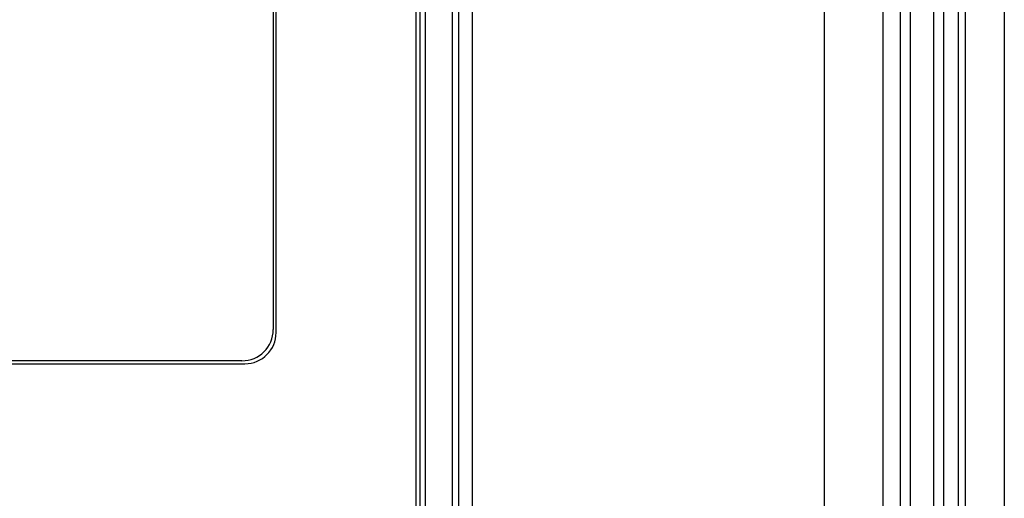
# Model space of a CAD drawing. Header units: millimetres. Extents: x 0 to 2200, y 0 to 2000.
# Tile 35 of 52: x 917 to 967, y 1040 to 1065. Entities that reach past the tile are written whole.
import ezdxf

# ---------------------------------------------------------------- set-up
doc = ezdxf.new("R2010")
doc.units = ezdxf.units.MM
doc.header["$LTSCALE"] = 130.37037
doc.layers.get('0').update_dxf_attribs({"linetype": 'CONTINUOUS'})
doc.layers.add('00_COMPONENTS', color=7, linetype='CONTINUOUS')

msp = doc.modelspace()

# ---------------------------------------------------------------- linework, layer by layer
at = {"color": 7, "linetype": 'CONTINUOUS'}
msp.add_line((967.167, 1112.582), (967.167, 955.783), dxfattribs=at)
at = {"color": 3, "linetype": 'CONTINUOUS'}
msp.add_line((965.167, 1110.582), (965.167, 957.779), dxfattribs=at)
at = {"layer": '00_COMPONENTS', "color": 9, "linetype": 'CONTINUOUS'}
for p, q in [((963.559, 969.783), (963.559, 1098.283)), ((964.059, 1098.283), (964.059, 969.783)), ((938.942, 984.697), (938.942, 1097.709)), ((957.968, 984.901), (957.968, 1097.713)), ((960.956, 1097.713), (960.956, 984.901)), ((961.858, 983.084), (961.858, 1097.803)), ((962.356, 1097.803), (962.356, 983.084)), ((937.548, 1097.403), (937.548, 985.003))]:
    msp.add_line(p, q, dxfattribs=at)
at = {"layer": '00_COMPONENTS', "color": 7, "linetype": 'CONTINUOUS'}
for p, q in [((964.82, 959.93), (964.82, 1098.283)), ((939.262, 984.688), (939.262, 1097.719)), ((937.067, 1097.253), (937.067, 985.153)), ((937.267, 1097.403), (937.267, 985.003)), ((939.937, 1097.403), (939.937, 1036.238)), ((929.917, 1048.953), (929.917, 1086.453)), ((929.767, 1086.303), (929.767, 1049.103)), ((871.617, 1047.353), (928.317, 1047.353)), ((928.167, 1047.503), (871.767, 1047.503))]:
    msp.add_line(p, q, dxfattribs=at)
for centre, end in [((928.167, 1049.103), 0), ((928.317, 1048.953), 360)]:
    msp.add_arc(centre, 1.6, 270, end, dxfattribs=at)

doc.saveas('drawing.dxf')
